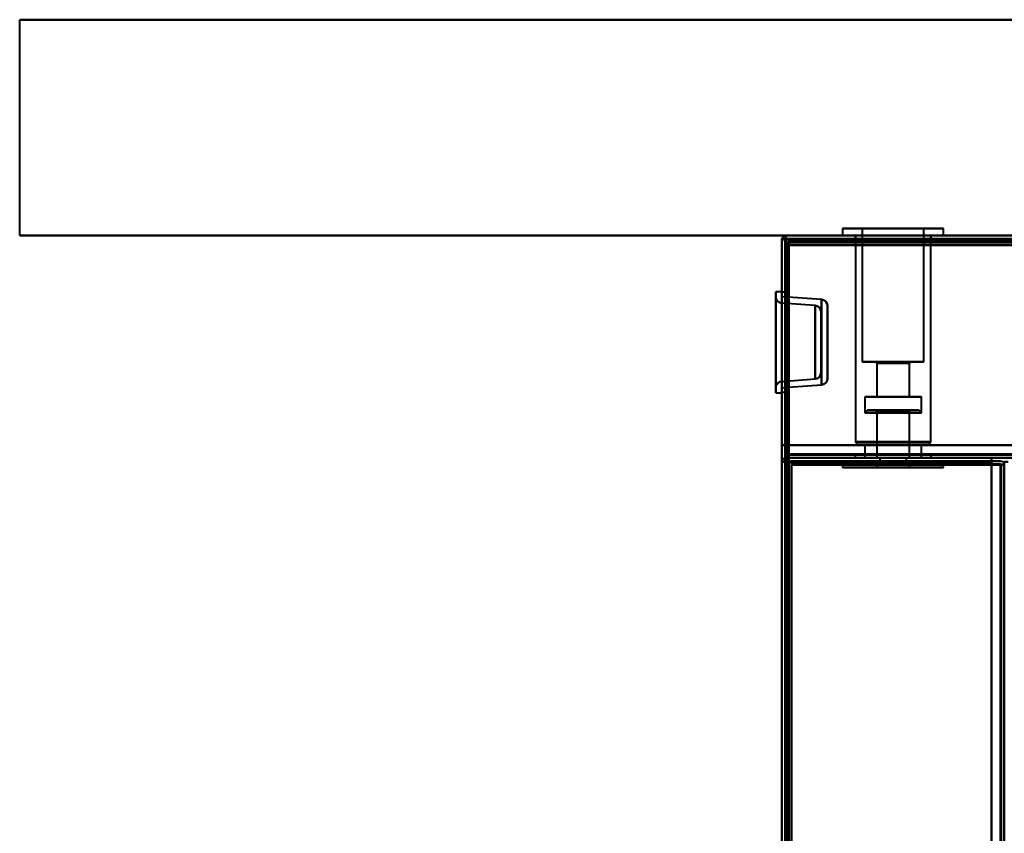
# Model space of a CAD drawing. Header units: millimetres. Extents: x -1352 to 2139, y -120 to 936.
# Tile 31 of 68: x -655 to -500, y 769 to 897. Entities that reach past the tile are written whole.
import ezdxf

# ---------------------------------------------------------------- set-up
doc = ezdxf.new("R2010")
doc.units = ezdxf.units.MM
doc.layers.add('A-GENM', color=13, linetype='Continuous', lineweight=40)
doc.layers.add('G-IMPT', color=8, linetype='Continuous', lineweight=40)

# ---------------------------------------------------------------- blocks, each defined once
blk = doc.blocks.new('NEXA 400 CALQUES_dwg-748074-Avant')
at = {"layer": 'G-IMPT'}
for p, q in [((-225.6, 863.37), (-534.4, 863.37)), ((534.4, 863.37), (-534.4, 863.37)), ((-534.4, 862.77), (-534.4, 863.37)), ((-534.4, 863.37), (-534.4, 862.77)), ((-534.4, 862.77), (-534.4, 863.37)), ((-534.4, 862.77), (-534.4, 863.37)), ((-534.4, 863.37), (-534.4, 862.77)), ((-534.4, 863.37), (-534.4, 862.77)), ((-525.45, 864.47), (-525.45, 863.37)), ((-525.45, 864.47), (-525.45, 863.37)), ((-514.45, 864.47), (-525.45, 864.47)), ((-514.45, 864.47), (-525.45, 864.47)), ((-525.45, 864.47), (-514.45, 864.47)), ((-525.45, 864.47), (-514.45, 864.47)), ((-514.45, 863.37), (-525.45, 863.37)), ((-514.45, 863.37), (-525.45, 863.37)), ((-525.45, 863.37), (-514.45, 863.37)), ((-525.45, 863.37), (-514.45, 863.37)), ((-523.5, 863.37), (-523.5, 862.87)), ((-523.5, 863.37), (-523.5, 862.87)), ((-517.5, 863.37), (-523.5, 863.37)), ((-517.5, 863.37), (-523.5, 863.37)), ((-523.45, 863.37), (-523.45, 830.87)), ((-523.45, 863.37), (-523.45, 830.87)), ((-523.45, 863.37), (-515.22, 863.37)), ((-523.45, 863.37), (-515.22, 863.37)), ((-522.35, 864.47), (-522.35, 843.47)), ((-522.35, 864.47), (-522.35, 843.47)), ((-515.64, 864.47), (-522.35, 864.47)), ((-515.64, 864.47), (-522.35, 864.47)), ((-522.35, 864.47), (-515.64, 864.47)), ((-522.35, 864.47), (-515.64, 864.47)), ((-509.55, 864.47), (-520.55, 864.47)), ((-509.55, 864.47), (-520.55, 864.47)), ((-520.55, 864.47), (-509.55, 864.47)), ((-520.55, 864.47), (-509.55, 864.47)), ((-509.55, 863.37), (-520.55, 863.37)), ((-509.55, 863.37), (-520.55, 863.37)), ((-520.55, 863.37), (-509.55, 863.37)), ((-520.55, 863.37), (-509.55, 863.37)), ((-519.78, 863.37), (-511.55, 863.37)), ((-519.78, 863.37), (-511.55, 863.37)), ((-512.65, 864.47), (-519.36, 864.47)), ((-512.65, 864.47), (-519.36, 864.47)), ((-519.36, 864.47), (-512.65, 864.47)), ((-519.36, 864.47), (-512.65, 864.47)), ((-511.5, 863.37), (-517.5, 863.37)), ((-511.5, 863.37), (-517.5, 863.37)), ((-512.65, 843.47), (-512.65, 864.47)), ((-512.65, 843.47), (-512.65, 864.47)), ((-511.55, 830.87), (-511.55, 863.37)), ((-511.55, 830.87), (-511.55, 863.37)), ((-511.5, 862.87), (-511.5, 863.37)), ((-511.5, 862.87), (-511.5, 863.37)), ((-509.55, 863.37), (-509.55, 864.47)), ((-509.55, 863.37), (-509.55, 864.47)), ((-535, 862.77), (-535, 128.97)), ((-534.4, 862.77), (-535, 862.77)), ((-535, 862.77), (-534.4, 862.77)), ((-534.5, 862.27), (-533.9, 862.27)), ((-533.9, 862.27), (-534.5, 862.27)), ((-533.9, 862.27), (-533.9, 862.87)), ((-533.9, 862.87), (-533.9, 862.27)), ((-523.5, 862.87), (-517.5, 862.87)), ((-523.5, 862.87), (-517.5, 862.87)), ((-517.5, 862.87), (-523.5, 862.87)), ((-517.5, 862.87), (-523.5, 862.87)), ((-517.5, 862.87), (-511.5, 862.87)), ((-517.5, 862.87), (-511.5, 862.87)), ((-511.5, 862.87), (-517.5, 862.87)), ((-511.5, 862.87), (-517.5, 862.87)), ((-535, 854.52), (-535.95, 854.52)), ((-535.95, 854.52), (-535.95, 846.57)), ((-535.95, 846.57), (-535.95, 854.52)), ((-535, 854.52), (-535, 846.57)), ((-535, 846.57), (-535, 854.52)), ((-534.5, 854.45), (-535, 854.45)), ((-535, 854.45), (-535, 838.7)), ((-535, 854.45), (-535, 846.57)), ((-535, 846.57), (-535, 854.45)), ((-534.5, 854.45), (-534.5, 838.7)), ((-534.5, 854.45), (-534.5, 838.7)), ((-534.5, 838.7), (-534.5, 854.45)), ((-534.5, 838.7), (-534.5, 854.45)), ((-535.95, 853.72), (-535.95, 839.43)), ((-535.95, 853.72), (-535.95, 846.57)), ((-535.95, 846.57), (-535.95, 853.72)), ((-529.78, 852.35), (-535.02, 852.72)), ((-535.02, 852.72), (-535.02, 846.57)), ((-535.02, 840.42), (-535.02, 852.72)), ((-535.02, 846.57), (-535.02, 852.72)), ((-534.5, 853.69), (-535, 853.72)), ((-535, 846.57), (-535, 853.72)), ((-535, 853.72), (-535, 846.57)), ((-534.5, 839.46), (-534.5, 853.69)), ((-534.5, 839.46), (-534.5, 853.69)), ((-534.5, 853.69), (-534.5, 846.57)), ((-534.5, 853.69), (-534.5, 846.57)), ((-528.78, 853.29), (-534, 853.65)), ((-534, 846.57), (-534, 853.65)), ((-534, 846.57), (-534, 853.65)), ((-534, 853.65), (-534, 839.49)), ((-534, 853.65), (-534, 839.49)), ((-528.78, 846.57), (-528.78, 853.29)), ((-528.78, 839.86), (-528.78, 853.29)), ((-528.78, 853.29), (-528.78, 846.57)), ((-529.78, 852.35), (-529.78, 840.79)), ((-529.78, 852.35), (-529.78, 846.57)), ((-529.78, 846.57), (-529.78, 852.35)), ((-528.85, 851.36), (-528.85, 846.57)), ((-528.85, 841.79), (-528.85, 851.36)), ((-528.85, 846.57), (-528.85, 851.36)), ((-527.85, 846.57), (-527.85, 852.29)), ((-527.85, 852.29), (-527.85, 846.57)), ((-527.85, 852.29), (-527.85, 840.85)), ((-535.95, 846.57), (-535.95, 839.43)), ((-535.95, 846.57), (-535.95, 838.62)), ((-535.95, 839.43), (-535.95, 846.57)), ((-535.95, 838.62), (-535.95, 846.57)), ((-535.02, 846.57), (-535.02, 840.42)), ((-535.02, 840.42), (-535.02, 846.57)), ((-535, 846.57), (-535, 838.7)), ((-535, 839.42), (-535, 846.57)), ((-535, 838.7), (-535, 846.57)), ((-535, 846.57), (-535, 839.42)), ((-535, 846.57), (-535, 838.62)), ((-535, 838.62), (-535, 846.57)), ((-534.5, 846.57), (-534.5, 839.46)), ((-534, 839.49), (-534, 846.57)), ((-529.78, 846.57), (-529.78, 840.79)), ((-529.78, 840.79), (-529.78, 846.57)), ((-528.85, 846.57), (-528.85, 841.79)), ((-528.85, 841.79), (-528.85, 846.57)), ((-528.78, 839.86), (-528.78, 846.57)), ((-528.78, 846.57), (-528.78, 839.86)), ((-527.85, 840.85), (-527.85, 846.57)), ((-527.85, 846.57), (-527.85, 840.85)), ((-515.64, 843.47), (-522.35, 843.47)), ((-515.64, 843.47), (-522.35, 843.47)), ((-522.35, 843.47), (-515.64, 843.47)), ((-522.35, 843.47), (-515.64, 843.47)), ((-520.25, 843.47), (-520.05, 843.27)), ((-520.25, 843.47), (-520.05, 843.27)), ((-516.45, 843.47), (-520.25, 843.47)), ((-516.45, 843.47), (-520.25, 843.47)), ((-520.25, 843.47), (-516.45, 843.47)), ((-520.25, 843.47), (-516.45, 843.47)), ((-520.05, 843.27), (-520.05, 837.97)), ((-520.05, 843.27), (-520.05, 837.97)), ((-516.52, 843.27), (-520.05, 843.27)), ((-516.52, 843.27), (-520.05, 843.27)), ((-520.05, 843.27), (-516.52, 843.27)), ((-520.05, 843.27), (-516.52, 843.27)), ((-512.65, 843.47), (-519.36, 843.47)), ((-512.65, 843.47), (-519.36, 843.47)), ((-519.36, 843.47), (-512.65, 843.47)), ((-519.36, 843.47), (-512.65, 843.47)), ((-514.75, 843.47), (-518.55, 843.47)), ((-514.75, 843.47), (-518.55, 843.47)), ((-518.55, 843.47), (-514.75, 843.47)), ((-518.55, 843.47), (-514.75, 843.47)), ((-514.95, 843.27), (-518.48, 843.27)), ((-514.95, 843.27), (-518.48, 843.27)), ((-518.48, 843.27), (-514.95, 843.27)), ((-518.48, 843.27), (-514.95, 843.27)), ((-514.95, 843.27), (-514.75, 843.47)), ((-514.95, 843.27), (-514.75, 843.47)), ((-514.95, 837.97), (-514.95, 843.27)), ((-514.95, 837.97), (-514.95, 843.27)), ((-535.02, 840.42), (-529.78, 840.79)), ((-535.95, 838.62), (-535, 838.62)), ((-535, 839.42), (-534.5, 839.46)), ((-535, 838.7), (-534.5, 838.7)), ((-534, 839.49), (-528.78, 839.86)), ((-521.95, 837.97), (-521.95, 835.47)), ((-521.95, 837.97), (-521.95, 835.47)), ((-515.8, 837.97), (-521.95, 837.97)), ((-515.8, 837.97), (-521.95, 837.97)), ((-521.95, 837.97), (-515.8, 837.97)), ((-521.95, 837.97), (-515.8, 837.97)), ((-516.52, 837.97), (-520.05, 837.97)), ((-516.52, 837.97), (-520.05, 837.97)), ((-520.05, 837.97), (-516.52, 837.97)), ((-520.05, 837.97), (-516.52, 837.97)), ((-513.05, 837.97), (-519.2, 837.97)), ((-513.05, 837.97), (-519.2, 837.97)), ((-519.2, 837.97), (-513.05, 837.97)), ((-519.2, 837.97), (-513.05, 837.97)), ((-514.95, 837.97), (-518.48, 837.97)), ((-514.95, 837.97), (-518.48, 837.97)), ((-518.48, 837.97), (-514.95, 837.97)), ((-518.48, 837.97), (-514.95, 837.97)), ((-513.05, 835.47), (-513.05, 837.97)), ((-513.05, 835.47), (-513.05, 837.97)), ((-521.55, 835.87), (-521.95, 835.47)), ((-521.55, 835.87), (-521.95, 835.47)), ((-517.5, 835.47), (-521.95, 835.47)), ((-517.5, 835.47), (-521.95, 835.47)), ((-521.95, 835.47), (-515.8, 835.47)), ((-521.95, 835.47), (-515.8, 835.47)), ((-517.5, 835.87), (-521.55, 835.87)), ((-517.5, 835.87), (-521.55, 835.87)), ((-521.55, 835.87), (-517.5, 835.87)), ((-521.55, 835.87), (-517.5, 835.87)), ((-520.25, 835.87), (-520.05, 835.67)), ((-520.25, 835.87), (-520.05, 835.67)), ((-520.25, 835.87), (-517.5, 835.87)), ((-520.25, 835.87), (-517.5, 835.87)), ((-517.5, 835.87), (-520.25, 835.87)), ((-517.5, 835.87), (-520.25, 835.87)), ((-520.05, 835.67), (-520.05, 828.37)), ((-520.05, 835.67), (-520.05, 828.37)), ((-520.05, 835.67), (-517.5, 835.67)), ((-520.05, 835.67), (-517.5, 835.67)), ((-516.52, 835.67), (-520.05, 835.67)), ((-516.52, 835.67), (-520.05, 835.67)), ((-519.2, 835.47), (-517.5, 835.47)), ((-519.2, 835.47), (-517.5, 835.47)), ((-515.14, 835.67), (-518.48, 835.67)), ((-515.14, 835.67), (-518.48, 835.67)), ((-513.45, 835.87), (-517.5, 835.87)), ((-517.5, 835.87), (-514.75, 835.87)), ((-513.45, 835.87), (-517.5, 835.87)), ((-517.5, 835.87), (-514.75, 835.87)), ((-514.75, 835.87), (-517.5, 835.87)), ((-514.75, 835.87), (-517.5, 835.87)), ((-517.5, 835.87), (-513.45, 835.87)), ((-517.5, 835.87), (-513.45, 835.87)), ((-517.5, 835.67), (-515.14, 835.67)), ((-517.5, 835.67), (-514.95, 835.67)), ((-517.5, 835.67), (-515.14, 835.67)), ((-517.5, 835.67), (-514.95, 835.67)), ((-513.05, 835.47), (-517.5, 835.47)), ((-513.05, 835.47), (-517.5, 835.47)), ((-517.5, 835.47), (-513.05, 835.47)), ((-517.5, 835.47), (-513.05, 835.47)), ((-514.95, 835.67), (-516.52, 835.67)), ((-514.95, 835.67), (-516.52, 835.67)), ((-514.95, 835.67), (-515.14, 835.67)), ((-514.95, 835.67), (-515.14, 835.67)), ((-514.95, 835.67), (-514.75, 835.87)), ((-514.95, 835.67), (-514.75, 835.87)), ((-514.95, 828.37), (-514.95, 835.67)), ((-514.95, 828.37), (-514.95, 835.67)), ((-513.05, 835.47), (-513.45, 835.87)), ((-513.05, 835.47), (-513.45, 835.87)), ((-523.45, 830.87), (-523.05, 830.47)), ((-523.45, 830.87), (-523.05, 830.47)), ((-523.45, 830.87), (-515.22, 830.87)), ((-523.45, 830.87), (-515.22, 830.87)), ((-515.22, 830.87), (-523.45, 830.87)), ((-515.22, 830.87), (-523.45, 830.87)), ((-519.78, 830.87), (-511.55, 830.87)), ((-519.78, 830.87), (-511.55, 830.87)), ((-511.55, 830.87), (-519.78, 830.87)), ((-511.55, 830.87), (-519.78, 830.87)), ((-511.95, 830.47), (-511.55, 830.87)), ((-511.95, 830.47), (-511.55, 830.87)), ((-515.37, 830.47), (-523.05, 830.47)), ((-515.37, 830.47), (-523.05, 830.47)), ((-523.05, 830.47), (-515.37, 830.47)), ((-523.05, 830.47), (-515.37, 830.47)), ((-521.95, 830.47), (-521.95, 828.37)), ((-521.95, 830.47), (-521.95, 828.37)), ((-515.8, 830.47), (-521.95, 830.47)), ((-515.8, 830.47), (-521.95, 830.47)), ((-521.95, 830.47), (-515.8, 830.47)), ((-521.95, 830.47), (-515.8, 830.47)), ((-511.95, 830.47), (-519.63, 830.47)), ((-511.95, 830.47), (-519.63, 830.47)), ((-519.63, 830.47), (-511.95, 830.47)), ((-519.63, 830.47), (-511.95, 830.47)), ((-513.05, 830.47), (-519.2, 830.47)), ((-513.05, 830.47), (-519.2, 830.47)), ((-519.2, 830.47), (-513.05, 830.47)), ((-519.2, 830.47), (-513.05, 830.47)), ((-513.05, 828.37), (-513.05, 830.47)), ((-513.05, 828.37), (-513.05, 830.47)), ((-535, 827.77), (-535, 735.67)), ((-535, 827.77), (-534.4, 827.77)), ((-535, 827.77), (-534.4, 827.77)), ((-534.4, 827.77), (-535, 827.77)), ((-534.4, 827.77), (-535, 827.77)), ((-533.9, 828.97), (-533.9, 828.37)), ((-533.9, 828.97), (-533.9, 828.37)), ((-533.9, 828.37), (-533.9, 828.97)), ((-533.9, 828.37), (-533.9, 828.97)), ((-533.9, 828.37), (533.9, 828.37)), ((-523.5, 828.87), (-523.5, 828.37)), ((-523.5, 828.87), (-523.5, 828.37)), ((-517.5, 828.87), (-523.5, 828.87)), ((-517.5, 828.87), (-523.5, 828.87)), ((-523.5, 828.87), (-517.5, 828.87)), ((-523.5, 828.87), (-517.5, 828.87)), ((-511.5, 828.37), (-523.5, 828.37)), ((-511.5, 828.37), (-523.5, 828.37)), ((-511.5, 828.37), (-523.5, 828.37)), ((-511.5, 828.37), (-523.5, 828.37)), ((-523.5, 828.37), (-517.5, 828.37)), ((-523.5, 828.37), (-517.5, 828.37)), ((-515.8, 828.37), (-521.95, 828.37)), ((-515.8, 828.37), (-521.95, 828.37)), ((-521.95, 828.37), (-513.05, 828.37)), ((-521.95, 828.37), (-513.05, 828.37)), ((-521.95, 828.37), (-513.05, 828.37)), ((-521.95, 828.37), (-513.05, 828.37)), ((-520.05, 828.37), (-516.52, 828.37)), ((-520.05, 828.37), (-516.52, 828.37)), ((-514.95, 828.37), (-520.05, 828.37)), ((-514.95, 828.37), (-520.05, 828.37)), ((-514.95, 828.37), (-520.05, 828.37)), ((-514.95, 828.37), (-520.05, 828.37)), ((-519.6, 828.37), (-519.6, 827.87)), ((-519.6, 828.37), (-519.6, 827.87)), ((-519.6, 828.37), (-517.5, 828.37)), ((-519.6, 828.37), (-517.5, 828.37)), ((-515.4, 828.37), (-519.6, 828.37)), ((-517.5, 828.37), (-519.6, 828.37)), ((-515.4, 828.37), (-519.6, 828.37)), ((-517.5, 828.37), (-519.6, 828.37)), ((-519.6, 827.87), (-515.4, 827.87)), ((-519.6, 827.87), (-515.4, 827.87)), ((-519.6, 827.87), (-515.4, 827.87)), ((-519.6, 827.87), (-515.4, 827.87)), ((-515.4, 827.87), (-519.6, 827.87)), ((-515.4, 827.87), (-519.6, 827.87)), ((-515.4, 827.87), (-519.6, 827.87)), ((-515.4, 827.87), (-519.6, 827.87)), ((-513.05, 828.37), (-519.2, 828.37)), ((-513.05, 828.37), (-519.2, 828.37)), ((-519.1, 827.87), (-519.1, 827.37)), ((-519.1, 827.87), (-519.1, 827.37)), ((-519.1, 827.87), (-517.5, 827.87)), ((-519.1, 827.87), (-517.5, 827.87)), ((-515.9, 827.87), (-519.1, 827.87)), ((-517.5, 827.87), (-519.1, 827.87)), ((-515.9, 827.87), (-519.1, 827.87)), ((-517.5, 827.87), (-519.1, 827.87)), ((-518.48, 828.37), (-514.95, 828.37)), ((-518.48, 828.37), (-514.95, 828.37)), ((-511.5, 828.87), (-517.5, 828.87)), ((-511.5, 828.87), (-517.5, 828.87)), ((-517.5, 828.87), (-511.5, 828.87)), ((-517.5, 828.87), (-511.5, 828.87)), ((-517.5, 828.37), (-515.4, 828.37)), ((-517.5, 828.37), (-515.4, 828.37)), ((-515.4, 828.37), (-517.5, 828.37)), ((-515.4, 828.37), (-517.5, 828.37)), ((-517.5, 828.37), (-511.5, 828.37)), ((-517.5, 828.37), (-511.5, 828.37)), ((-517.5, 828.37), (-511.5, 828.37)), ((-517.5, 828.37), (-511.5, 828.37)), ((-517.5, 827.87), (-515.9, 827.87)), ((-517.5, 827.87), (-515.9, 827.87)), ((-515.9, 827.87), (-517.5, 827.87)), ((-515.9, 827.87), (-517.5, 827.87)), ((-516.52, 828.37), (-514.95, 828.37)), ((-516.52, 828.37), (-514.95, 828.37)), ((-515.9, 827.37), (-515.9, 827.87)), ((-515.9, 827.37), (-515.9, 827.87)), ((-513.05, 828.37), (-515.8, 828.37)), ((-513.05, 828.37), (-515.8, 828.37)), ((-515.4, 827.87), (-515.4, 828.37)), ((-515.4, 827.87), (-515.4, 828.37)), ((-511.5, 828.37), (-511.5, 828.87)), ((-511.5, 828.37), (-511.5, 828.87)), ((-500, 827.77), (-499.4, 827.77)), ((-499.4, 827.77), (-500, 827.77)), ((-525.45, 827.37), (-525.45, 826.87)), ((-525.45, 827.37), (-525.45, 826.87)), ((-525.45, 827.37), (-524.84, 827.37)), ((-525.45, 827.37), (-520.55, 827.37)), ((-525.45, 827.37), (-524.84, 827.37)), ((-525.45, 827.37), (-520.55, 827.37)), ((-510.16, 827.37), (-525.45, 827.37)), ((-510.16, 827.37), (-525.45, 827.37)), ((-525.45, 826.87), (-510.16, 826.87)), ((-525.45, 826.87), (-510.16, 826.87)), ((-520.55, 826.87), (-525.45, 826.87)), ((-524.84, 826.87), (-525.45, 826.87)), ((-520.55, 826.87), (-525.45, 826.87)), ((-524.84, 826.87), (-525.45, 826.87)), ((-524.84, 827.37), (-514.45, 827.37)), ((-524.84, 827.37), (-514.45, 827.37)), ((-509.55, 827.37), (-524.84, 827.37)), ((-509.55, 827.37), (-524.84, 827.37)), ((-524.84, 826.87), (-509.55, 826.87)), ((-524.84, 826.87), (-509.55, 826.87)), ((-514.45, 826.87), (-524.84, 826.87)), ((-514.45, 826.87), (-524.84, 826.87)), ((-520.55, 827.37), (-509.55, 827.37)), ((-520.55, 827.37), (-509.55, 827.37)), ((-509.55, 826.87), (-520.55, 826.87)), ((-509.55, 826.87), (-520.55, 826.87)), ((-520.05, 827.37), (-520.05, 826.87)), ((-520.05, 827.37), (-520.05, 826.87)), ((-520.05, 827.37), (-514.95, 827.37)), ((-520.05, 827.37), (-514.95, 827.37)), ((-520.05, 827.37), (-514.95, 827.37)), ((-520.05, 827.37), (-514.95, 827.37)), ((-516.52, 827.37), (-520.05, 827.37)), ((-516.52, 827.37), (-520.05, 827.37)), ((-520.05, 826.87), (-519.86, 826.87)), ((-520.05, 826.87), (-518.48, 826.87)), ((-520.05, 826.87), (-519.86, 826.87)), ((-520.05, 826.87), (-518.48, 826.87)), ((-515.14, 826.87), (-520.05, 826.87)), ((-515.14, 826.87), (-520.05, 826.87)), ((-519.86, 826.87), (-516.52, 826.87)), ((-519.86, 826.87), (-516.52, 826.87)), ((-514.95, 826.87), (-519.86, 826.87)), ((-514.95, 826.87), (-519.86, 826.87)), ((-519.1, 827.37), (-515.9, 827.37)), ((-519.1, 827.37), (-515.9, 827.37)), ((-519.1, 827.37), (-515.9, 827.37)), ((-519.1, 827.37), (-515.9, 827.37)), ((-515.9, 827.37), (-519.1, 827.37)), ((-515.9, 827.37), (-519.1, 827.37)), ((-515.9, 827.37), (-519.1, 827.37)), ((-515.9, 827.37), (-519.1, 827.37)), ((-514.95, 827.37), (-518.48, 827.37)), ((-514.95, 827.37), (-518.48, 827.37)), ((-518.48, 826.87), (-514.95, 826.87)), ((-518.48, 826.87), (-514.95, 826.87)), ((-514.95, 827.37), (-516.52, 827.37)), ((-514.95, 827.37), (-516.52, 827.37)), ((-514.95, 826.87), (-514.95, 827.37)), ((-514.95, 826.87), (-514.95, 827.37)), ((-509.55, 826.87), (-509.55, 827.37)), ((-509.55, 826.87), (-509.55, 827.37)), ((-500.6, 827.27), (-500, 827.27)), ((-500.6, 827.27), (-500, 827.27)), ((-500, 827.27), (-500.6, 827.27)), ((-500, 827.27), (-500.6, 827.27)), ((-500, 129.47), (-500, 827.27))]:
    blk.add_line(p, q, dxfattribs=at)
at = {"layer": 'G-IMPT', "flags": 128}
for points in [[(-534.45, 862.82), (-534.44, 862.96), (-534.43, 863.1), (-534.41, 863.23), (-534.4, 863.37)], [(-534.4, 863.37), (-534.41, 863.23), (-534.43, 863.1), (-534.44, 862.96), (-534.45, 862.82)], [(-534.4, 862.87), (-534.4, 863), (-534.4, 863.12), (-534.4, 863.25), (-534.4, 863.37)], [(-534.4, 863.37), (-457.2, 863.37), (-380, 863.37), (-302.8, 863.37), (-225.6, 863.37)], [(-534.4, 863.37), (-457.2, 863.37), (-380, 863.37), (-302.8, 863.37), (-225.6, 863.37)], [(-225.6, 863.37), (-302.8, 863.37), (-380, 863.37), (-457.2, 863.37), (-534.4, 863.37)], [(-225.6, 863.37), (-302.8, 863.37), (-380, 863.37), (-457.2, 863.37), (-534.4, 863.37)], [(-534.4, 863.37), (-534.4, 863.25), (-534.4, 863.12), (-534.4, 863), (-534.4, 862.87)], [(-534.4, 863.37), (-267.2, 863.37), (0, 863.37), (267.2, 863.37), (534.4, 863.37)], [(534.4, 863.37), (267.2, 863.37), (0, 863.37), (-267.2, 863.37), (-534.4, 863.37)], [(534.4, 863.37), (267.2, 863.37), (0, 863.37), (-267.2, 863.37), (-534.4, 863.37)], [(-534.4, 863.37), (-267.2, 863.37), (0, 863.37), (267.2, 863.37), (534.4, 863.37)], [(-534.4, 863.37), (-534.4, 863.23), (-534.4, 863.1), (-534.4, 862.96), (-534.4, 862.82)], [(-534.4, 862.82), (-534.4, 862.96), (-534.4, 863.1), (-534.4, 863.23), (-534.4, 863.37)], [(-534.5, 862.77), (-534.63, 862.77), (-534.75, 862.77), (-534.88, 862.77), (-535, 862.77)], [(-535, 862.77), (-535, 679.32), (-535, 495.87), (-535, 312.42), (-535, 128.97)], [(-535, 735.67), (-535, 767.45), (-535, 799.22), (-535, 831), (-535, 862.77)], [(-535, 862.77), (-534.88, 862.77), (-534.75, 862.77), (-534.63, 862.77), (-534.5, 862.77)], [(-535, 128.97), (-535, 312.42), (-535, 495.87), (-535, 679.32), (-535, 862.77)], [(-535, 862.77), (-535, 831), (-535, 799.22), (-535, 767.45), (-535, 735.67)], [(-535, 830.37), (-535, 838.47), (-535, 846.57), (-535, 854.67), (-535, 862.77)], [(-535, 862.77), (-535, 854.67), (-535, 846.57), (-535, 838.47), (-535, 830.37)], [(-535, 862.77), (-535, 854.67), (-535, 846.57), (-535, 838.47), (-535, 830.37)], [(-535, 830.37), (-535, 838.47), (-535, 846.57), (-535, 854.67), (-535, 862.77)], [(-534.5, 830.37), (-534.49, 838.48), (-534.48, 846.6), (-534.46, 854.71), (-534.45, 862.82)], [(-534.45, 862.82), (-534.46, 854.71), (-534.48, 846.6), (-534.49, 838.48), (-534.5, 830.37)], [(-534.5, 862.27), (-534.5, 862.4), (-534.5, 862.52), (-534.5, 862.65), (-534.5, 862.77)], [(-534.5, 862.77), (-534.5, 679.32), (-534.5, 495.87), (-534.5, 312.42), (-534.5, 128.97)], [(-534.45, 862.77), (-534.46, 862.77), (-534.48, 862.77), (-534.49, 862.77), (-534.5, 862.77)], [(-534.5, 862.77), (-534.5, 862.65), (-534.5, 862.52), (-534.5, 862.4), (-534.5, 862.27)], [(-534.5, 830.37), (-534.5, 838.47), (-534.5, 846.57), (-534.5, 854.67), (-534.5, 862.77)], [(-534.5, 862.77), (-534.5, 854.67), (-534.5, 846.57), (-534.5, 838.47), (-534.5, 830.37)], [(-534.5, 129.47), (-534.5, 312.67), (-534.5, 495.87), (-534.5, 679.07), (-534.5, 862.27)], [(-534.5, 862.27), (-534.38, 862.27), (-534.25, 862.27), (-534.13, 862.27), (-534, 862.27)], [(-534, 862.27), (-534.13, 862.27), (-534.25, 862.27), (-534.38, 862.27), (-534.5, 862.27)], [(-534.5, 862.27), (-534.5, 679.07), (-534.5, 495.87), (-534.5, 312.67), (-534.5, 129.47)], [(-534.5, 129.47), (-534.5, 312.67), (-534.5, 495.87), (-534.5, 679.07), (-534.5, 862.27)], [(-534.5, 862.27), (-534.5, 679.07), (-534.5, 495.87), (-534.5, 312.67), (-534.5, 129.47)], [(-534.5, 129.47), (-534.5, 312.67), (-534.5, 495.87), (-534.5, 679.07), (-534.5, 862.27)], [(-534.5, 862.27), (-534.5, 679.07), (-534.5, 495.87), (-534.5, 312.67), (-534.5, 129.47)], [(-534, 861.87), (-534.13, 861.87), (-534.25, 861.87), (-534.38, 861.87), (-534.5, 861.87)], [(-534.5, 861.87), (-534.38, 861.87), (-534.25, 861.87), (-534.13, 861.87), (-534, 861.87)], [(-534.5, 861.87), (-534.5, 854), (-534.5, 846.12), (-534.5, 838.25), (-534.5, 830.37)], [(-534.5, 830.37), (-534.5, 838.25), (-534.5, 846.12), (-534.5, 854), (-534.5, 861.87)], [(-534, 861.87), (-534.13, 861.87), (-534.25, 861.87), (-534.38, 861.87), (-534.5, 861.87)], [(-534.5, 861.87), (-534.5, 854), (-534.5, 846.12), (-534.5, 838.25), (-534.5, 830.37)], [(-534.5, 830.37), (-534.5, 838.25), (-534.5, 846.12), (-534.5, 854), (-534.5, 861.87)], [(-534.5, 861.87), (-534.38, 861.87), (-534.25, 861.87), (-534.13, 861.87), (-534, 861.87)], [(-534.4, 862.77), (-534.41, 862.77), (-534.43, 862.77), (-534.44, 862.77), (-534.45, 862.77)], [(-534.4, 862.87), (-534.28, 862.87), (-534.15, 862.87), (-534.03, 862.87), (-533.9, 862.87)], [(-225.6, 862.87), (-302.8, 862.87), (-380, 862.87), (-457.2, 862.87), (-534.4, 862.87)], [(-533.9, 862.87), (-534.03, 862.87), (-534.15, 862.87), (-534.28, 862.87), (-534.4, 862.87)], [(-534.4, 862.87), (-534.4, 862.86), (-534.4, 862.85), (-534.4, 862.83), (-534.4, 862.82)], [(534.4, 862.87), (267.2, 862.87), (0, 862.87), (-267.2, 862.87), (-534.4, 862.87)], [(-534.4, 862.87), (-267.2, 862.87), (0, 862.87), (267.2, 862.87), (534.4, 862.87)], [(-534.4, 862.82), (-534.4, 862.81), (-534.4, 862.8), (-534.4, 862.78), (-534.4, 862.77)], [(-534.4, 862.82), (-534.4, 854.71), (-534.4, 846.6), (-534.4, 838.48), (-534.4, 830.37)], [(-534.4, 830.37), (-534.4, 838.48), (-534.4, 846.6), (-534.4, 854.71), (-534.4, 862.82)], [(-534.4, 862.77), (-457.2, 862.77), (-380, 862.77), (-302.8, 862.77), (-225.6, 862.77)], [(-534.4, 128.97), (-534.4, 312.42), (-534.4, 495.87), (-534.4, 679.32), (-534.4, 862.77)], [(-534.4, 862.77), (-457.2, 862.77), (-380, 862.77), (-302.8, 862.77), (-225.6, 862.77)], [(-534.4, 862.77), (-534.4, 679.32), (-534.4, 495.87), (-534.4, 312.42), (-534.4, 128.97)], [(-225.6, 862.77), (-302.8, 862.77), (-380, 862.77), (-457.2, 862.77), (-534.4, 862.77)], [(-534.4, 128.97), (-534.4, 312.42), (-534.4, 495.87), (-534.4, 679.32), (-534.4, 862.77)], [(-534.4, 862.77), (-267.2, 862.77), (0, 862.77), (267.2, 862.77), (534.4, 862.77)], [(534.4, 862.77), (267.2, 862.77), (0, 862.77), (-267.2, 862.77), (-534.4, 862.77)], [(534.4, 862.77), (267.2, 862.77), (0, 862.77), (-267.2, 862.77), (-534.4, 862.77)], [(-534.4, 862.77), (-534.4, 854.67), (-534.4, 846.57), (-534.4, 838.47), (-534.4, 830.37)], [(-534.4, 830.37), (-534.4, 838.47), (-534.4, 846.57), (-534.4, 854.67), (-534.4, 862.77)], [(-534.4, 830.37), (-534.4, 838.47), (-534.4, 846.57), (-534.4, 854.67), (-534.4, 862.77)], [(-534.4, 862.77), (-267.2, 862.77), (0, 862.77), (267.2, 862.77), (534.4, 862.77)], [(-534.4, 862.77), (-534.4, 854.67), (-534.4, 846.57), (-534.4, 838.47), (-534.4, 830.37)], [(-534.4, 830.37), (-534.4, 838.47), (-534.4, 846.57), (-534.4, 854.67), (-534.4, 862.77)], [(-534.4, 862.77), (-267.2, 862.77), (0, 862.77), (267.2, 862.77), (534.4, 862.77)], [(534.4, 862.77), (267.2, 862.77), (0, 862.77), (-267.2, 862.77), (-534.4, 862.77)], [(-534.4, 862.77), (-534.4, 854.67), (-534.4, 846.57), (-534.4, 838.47), (-534.4, 830.37)], [(-534, 129.47), (-534, 312.67), (-534, 495.87), (-534, 679.07), (-534, 862.27)], [(-534, 862.27), (-534, 679.07), (-534, 495.87), (-534, 312.67), (-534, 129.47)], [(-534, 862.27), (-533.99, 862.27), (-533.98, 862.27), (-533.96, 862.27), (-533.95, 862.27)], [(-534, 129.47), (-534, 312.67), (-534, 495.87), (-534, 679.07), (-534, 862.27)], [(-534, 828.97), (-534, 837.2), (-534, 845.42), (-534, 853.65), (-534, 861.87)], [(-534, 861.87), (-534, 853.65), (-534, 845.42), (-534, 837.2), (-534, 828.97)], [(-533.95, 828.92), (-533.96, 837.16), (-533.98, 845.4), (-533.99, 853.63), (-534, 861.87)], [(-534, 861.87), (-533.99, 853.63), (-533.98, 845.4), (-533.96, 837.16), (-533.95, 828.92)], [(-533.95, 862.27), (-533.94, 862.27), (-533.93, 862.27), (-533.91, 862.27), (-533.9, 862.27)], [(-533.9, 862.87), (-456.95, 862.87), (-380, 862.87), (-303.05, 862.87), (-226.1, 862.87)], [(-226.1, 862.87), (-303.05, 862.87), (-380, 862.87), (-456.95, 862.87), (-533.9, 862.87)], [(-533.9, 862.87), (-533.9, 862.75), (-533.9, 862.62), (-533.9, 862.5), (-533.9, 862.37)], [(-533.9, 862.87), (-456.95, 862.87), (-380, 862.87), (-303.05, 862.87), (-226.1, 862.87)], [(-226.1, 862.87), (-303.05, 862.87), (-380, 862.87), (-456.95, 862.87), (-533.9, 862.87)], [(-533.9, 862.37), (-533.9, 862.5), (-533.9, 862.62), (-533.9, 862.75), (-533.9, 862.87)], [(-533.9, 862.87), (-456.95, 862.87), (-380, 862.87), (-303.05, 862.87), (-226.1, 862.87)], [(-226.1, 862.87), (-303.05, 862.87), (-380, 862.87), (-456.95, 862.87), (-533.9, 862.87)], [(-533.9, 862.37), (-456.95, 862.37), (-380, 862.37), (-303.05, 862.37), (-226.1, 862.37)], [(-226.1, 862.37), (-303.05, 862.37), (-380, 862.37), (-456.95, 862.37), (-533.9, 862.37)], [(-533.9, 862.37), (-456.95, 862.37), (-380, 862.37), (-303.05, 862.37), (-226.1, 862.37)], [(-533.9, 862.32), (-533.9, 862.33), (-533.9, 862.35), (-533.9, 862.36), (-533.9, 862.37)], [(-533.9, 862.27), (-533.9, 862.28), (-533.9, 862.3), (-533.9, 862.31), (-533.9, 862.32)], [(-226.1, 862.27), (-303.05, 862.27), (-380, 862.27), (-456.95, 862.27), (-533.9, 862.27)], [(-226.1, 862.27), (-303.05, 862.27), (-380, 862.27), (-456.95, 862.27), (-533.9, 862.27)], [(-533.9, 862.27), (-533.9, 679.07), (-533.9, 495.87), (-533.9, 312.67), (-533.9, 129.47)], [(-533.9, 862.27), (-456.95, 862.27), (-380, 862.27), (-303.05, 862.27), (-226.1, 862.27)], [(-533.9, 129.47), (-533.9, 312.67), (-533.9, 495.87), (-533.9, 679.07), (-533.9, 862.27)], [(-533.9, 862.27), (-533.9, 679.07), (-533.9, 495.87), (-533.9, 312.67), (-533.9, 129.47)], [(533.9, 861.87), (266.95, 861.87), (0, 861.87), (-266.95, 861.87), (-533.9, 861.87)], [(-533.9, 861.87), (-533.9, 854), (-533.9, 846.12), (-533.9, 838.25), (-533.9, 830.37)], [(533.9, 861.87), (266.95, 861.87), (0, 861.87), (-266.95, 861.87), (-533.9, 861.87)], [(-533.9, 861.87), (-266.95, 861.87), (0, 861.87), (266.95, 861.87), (533.9, 861.87)], [(-533.9, 828.97), (-533.9, 837.2), (-533.9, 845.42), (-533.9, 853.65), (-533.9, 861.87)], [(-533.9, 861.87), (-266.95, 861.87), (0, 861.87), (266.95, 861.87), (533.9, 861.87)], [(-533.9, 861.87), (-266.95, 861.87), (0, 861.87), (266.95, 861.87), (533.9, 861.87)], [(-533.9, 830.37), (-533.9, 838.25), (-533.9, 846.12), (-533.9, 854), (-533.9, 861.87)], [(-533.9, 861.87), (-266.95, 861.87), (0, 861.87), (266.95, 861.87), (533.9, 861.87)], [(533.9, 861.87), (266.95, 861.87), (0, 861.87), (-266.95, 861.87), (-533.9, 861.87)], [(533.9, 861.87), (266.95, 861.87), (0, 861.87), (-266.95, 861.87), (-533.9, 861.87)], [(-533.9, 861.87), (-533.9, 853.65), (-533.9, 845.42), (-533.9, 837.2), (-533.9, 828.97)], [(-533.9, 830.37), (-533.9, 838.25), (-533.9, 846.12), (-533.9, 854), (-533.9, 861.87)], [(-533.9, 861.87), (-533.9, 853.63), (-533.9, 845.4), (-533.9, 837.16), (-533.9, 828.92)], [(-533.9, 828.92), (-533.9, 837.16), (-533.9, 845.4), (-533.9, 853.63), (-533.9, 861.87)], [(-533.9, 861.87), (-533.9, 854), (-533.9, 846.12), (-533.9, 838.25), (-533.9, 830.37)], [(-535.95, 853.72), (-535.89, 853.37), (-535.69, 853.04), (-535.37, 852.81), (-535.02, 852.72)], [(-535.02, 852.72), (-535.37, 852.81), (-535.69, 853.04), (-535.89, 853.37), (-535.95, 853.72)], [(-527.85, 852.29), (-527.91, 852.64), (-528.11, 852.97), (-528.43, 853.2), (-528.78, 853.29)], [(-528.78, 853.29), (-528.43, 853.2), (-528.11, 852.97), (-527.91, 852.64), (-527.85, 852.29)], [(-529.78, 852.35), (-529.43, 852.26), (-529.11, 852.04), (-528.91, 851.71), (-528.85, 851.36)], [(-528.85, 851.36), (-528.91, 851.71), (-529.11, 852.04), (-529.43, 852.26), (-529.78, 852.35)], [(-528.85, 841.79), (-528.91, 841.44), (-529.11, 841.11), (-529.43, 840.88), (-529.78, 840.79)], [(-529.78, 840.79), (-529.43, 840.88), (-529.11, 841.11), (-528.91, 841.44), (-528.85, 841.79)], [(-535.02, 840.42), (-535.37, 840.33), (-535.69, 840.1), (-535.89, 839.78), (-535.95, 839.43)], [(-535.95, 839.43), (-535.89, 839.78), (-535.69, 840.1), (-535.37, 840.33), (-535.02, 840.42)], [(-528.78, 839.86), (-528.43, 839.95), (-528.11, 840.18), (-527.91, 840.5), (-527.85, 840.85)], [(-527.85, 840.85), (-527.91, 840.5), (-528.11, 840.18), (-528.43, 839.95), (-528.78, 839.86)], [(-535, 830.37), (-534.88, 830.37), (-534.75, 830.37), (-534.63, 830.37), (-534.5, 830.37)], [(-534.5, 830.37), (-534.63, 830.37), (-534.75, 830.37), (-534.88, 830.37), (-535, 830.37)], [(-534.5, 830.37), (-534.63, 830.37), (-534.75, 830.37), (-534.88, 830.37), (-535, 830.37)], [(-535, 830.37), (-534.88, 830.37), (-534.75, 830.37), (-534.63, 830.37), (-534.5, 830.37)], [(-534.5, 830.37), (-534.5, 830.02), (-534.5, 829.67), (-534.5, 829.32), (-534.5, 828.97)], [(-534.5, 828.97), (-534.5, 829.32), (-534.5, 829.67), (-534.5, 830.02), (-534.5, 830.37)], [(-534.5, 830.37), (-534.5, 830.02), (-534.5, 829.67), (-534.5, 829.32), (-534.5, 828.97)], [(-534.5, 828.97), (-534.5, 829.32), (-534.5, 829.67), (-534.5, 830.02), (-534.5, 830.37)], [(-534.4, 830.37), (-267.2, 830.37), (0, 830.37), (267.2, 830.37), (534.4, 830.37)], [(534.4, 830.37), (267.2, 830.37), (0, 830.37), (-267.2, 830.37), (-534.4, 830.37)], [(-534.4, 830.37), (-534.28, 830.37), (-534.15, 830.37), (-534.03, 830.37), (-533.9, 830.37)], [(534.4, 830.37), (267.2, 830.37), (0, 830.37), (-267.2, 830.37), (-534.4, 830.37)], [(-533.9, 830.37), (-534.03, 830.37), (-534.15, 830.37), (-534.28, 830.37), (-534.4, 830.37)], [(-533.9, 830.37), (-534.03, 830.37), (-534.15, 830.37), (-534.28, 830.37), (-534.4, 830.37)], [(-534.4, 830.37), (-267.2, 830.37), (0, 830.37), (267.2, 830.37), (534.4, 830.37)], [(-534.4, 830.37), (-534.28, 830.37), (-534.15, 830.37), (-534.03, 830.37), (-533.9, 830.37)], [(-533.9, 830.37), (-266.95, 830.37), (0, 830.37), (266.95, 830.37), (533.9, 830.37)], [(533.9, 830.37), (266.95, 830.37), (0, 830.37), (-266.95, 830.37), (-533.9, 830.37)], [(-533.9, 828.97), (-533.9, 829.32), (-533.9, 829.67), (-533.9, 830.02), (-533.9, 830.37)], [(533.9, 830.37), (266.95, 830.37), (0, 830.37), (-266.95, 830.37), (-533.9, 830.37)], [(-533.9, 830.37), (-533.9, 830.02), (-533.9, 829.67), (-533.9, 829.32), (-533.9, 828.97)], [(-533.9, 830.37), (-266.95, 830.37), (0, 830.37), (266.95, 830.37), (533.9, 830.37)], [(-533.9, 828.97), (-533.9, 829.32), (-533.9, 829.67), (-533.9, 830.02), (-533.9, 830.37)], [(-533.9, 830.37), (-533.9, 830.02), (-533.9, 829.67), (-533.9, 829.32), (-533.9, 828.97)], [(-535, 827.77), (-534.86, 827.78), (-534.73, 827.8), (-534.59, 827.81), (-534.45, 827.82)], [(-534.45, 827.82), (-534.59, 827.81), (-534.73, 827.8), (-534.86, 827.78), (-535, 827.77)], [(-535, 827.77), (-535, 804.75), (-535, 781.72), (-535, 758.7), (-535, 735.67)], [(-535, 128.97), (-535, 303.67), (-535, 478.37), (-535, 653.07), (-535, 827.77)], [(-534.45, 827.77), (-534.59, 827.77), (-534.73, 827.77), (-534.86, 827.77), (-535, 827.77)], [(-535, 735.67), (-535, 758.7), (-535, 781.72), (-535, 804.75), (-535, 827.77)], [(-535, 827.77), (-535, 653.07), (-535, 478.37), (-535, 303.67), (-535, 128.97)], [(-535, 827.77), (-534.86, 827.77), (-534.73, 827.77), (-534.59, 827.77), (-534.45, 827.77)], [(-534.5, 128.97), (-534.5, 303.67), (-534.5, 478.37), (-534.5, 653.07), (-534.5, 827.77)], [(-534.5, 827.77), (-534.5, 804.75), (-534.5, 781.72), (-534.5, 758.7), (-534.5, 735.67)], [(-534.45, 827.82), (-526.34, 827.83), (-518.23, 827.85), (-510.11, 827.86), (-502, 827.87)], [(-502, 827.87), (-510.11, 827.86), (-518.23, 827.85), (-526.34, 827.83), (-534.45, 827.82)], [(-502, 827.77), (-510.11, 827.77), (-518.23, 827.77), (-526.34, 827.77), (-534.45, 827.77)], [(-534.45, 827.77), (-526.34, 827.77), (-518.23, 827.77), (-510.11, 827.77), (-502, 827.77)], [(-502, 828.37), (-510.1, 828.37), (-518.2, 828.37), (-526.3, 828.37), (-534.4, 828.37)], [(-534.4, 828.37), (-526.3, 828.37), (-518.2, 828.37), (-510.1, 828.37), (-502, 828.37)], [(-502, 828.37), (-510.1, 828.37), (-518.2, 828.37), (-526.3, 828.37), (-534.4, 828.37)], [(-534.4, 828.37), (-526.3, 828.37), (-518.2, 828.37), (-510.1, 828.37), (-502, 828.37)], [(-502, 827.87), (-510.1, 827.87), (-518.2, 827.87), (-526.3, 827.87), (-534.4, 827.87)], [(-534.4, 827.87), (-526.3, 827.87), (-518.2, 827.87), (-510.1, 827.87), (-502, 827.87)], [(-534.4, 735.67), (-534.4, 758.7), (-534.4, 781.72), (-534.4, 804.75), (-534.4, 827.77)], [(-534.4, 827.77), (-526.3, 827.77), (-518.2, 827.77), (-510.1, 827.77), (-502, 827.77)], [(-502, 827.77), (-510.1, 827.77), (-518.2, 827.77), (-526.3, 827.77), (-534.4, 827.77)], [(-534.4, 827.77), (-534.4, 804.75), (-534.4, 781.72), (-534.4, 758.7), (-534.4, 735.67)], [(-534.4, 735.67), (-534.4, 758.7), (-534.4, 781.72), (-534.4, 804.75), (-534.4, 827.77)], [(-534.4, 128.97), (-534.4, 303.67), (-534.4, 478.37), (-534.4, 653.07), (-534.4, 827.77)], [(-534.4, 827.77), (-526.3, 827.77), (-518.2, 827.77), (-510.1, 827.77), (-502, 827.77)], [(-502, 827.77), (-510.1, 827.77), (-518.2, 827.77), (-526.3, 827.77), (-534.4, 827.77)], [(-534.4, 827.77), (-534.4, 653.07), (-534.4, 478.37), (-534.4, 303.67), (-534.4, 128.97)], [(-534.4, 827.77), (-534.4, 653.07), (-534.4, 478.37), (-534.4, 303.67), (-534.4, 128.97)], [(-534.4, 827.77), (-526.3, 827.77), (-518.2, 827.77), (-510.1, 827.77), (-502, 827.77)], [(-502, 827.77), (-510.1, 827.77), (-518.2, 827.77), (-526.3, 827.77), (-534.4, 827.77)], [(-533.9, 828.37), (-533.91, 828.51), (-533.93, 828.65), (-533.94, 828.78), (-533.95, 828.92)], [(-533.95, 828.92), (-533.94, 828.78), (-533.93, 828.65), (-533.91, 828.51), (-533.9, 828.37)], [(533.9, 828.97), (266.95, 828.97), (0, 828.97), (-266.95, 828.97), (-533.9, 828.97)], [(-533.9, 828.97), (-266.95, 828.97), (0, 828.97), (266.95, 828.97), (533.9, 828.97)], [(-533.9, 828.97), (-266.95, 828.97), (0, 828.97), (266.95, 828.97), (533.9, 828.97)], [(533.9, 828.97), (266.95, 828.97), (0, 828.97), (-266.95, 828.97), (-533.9, 828.97)], [(533.9, 828.97), (266.95, 828.97), (0, 828.97), (-266.95, 828.97), (-533.9, 828.97)], [(-533.9, 828.97), (-266.95, 828.97), (0, 828.97), (266.95, 828.97), (533.9, 828.97)], [(-533.9, 828.92), (-533.9, 828.78), (-533.9, 828.65), (-533.9, 828.51), (-533.9, 828.37)], [(-533.9, 828.37), (-533.9, 828.51), (-533.9, 828.65), (-533.9, 828.78), (-533.9, 828.92)], [(533.9, 828.87), (266.95, 828.87), (0, 828.87), (-266.95, 828.87), (-533.9, 828.87)], [(-533.9, 828.87), (-266.95, 828.87), (0, 828.87), (266.95, 828.87), (533.9, 828.87)], [(-533.9, 828.37), (-525.93, 828.37), (-517.95, 828.37), (-509.98, 828.37), (-502, 828.37)], [(-502, 828.37), (-509.98, 828.37), (-517.95, 828.37), (-525.93, 828.37), (-533.9, 828.37)], [(-533.9, 828.37), (-525.93, 828.37), (-517.95, 828.37), (-509.98, 828.37), (-502, 828.37)], [(-502, 828.37), (-509.98, 828.37), (-517.95, 828.37), (-525.93, 828.37), (-533.9, 828.37)], [(-533.5, 827.37), (-533.5, 827.5), (-533.5, 827.62), (-533.5, 827.75), (-533.5, 827.87)], [(-533.5, 827.87), (-525.63, 827.87), (-517.75, 827.87), (-509.88, 827.87), (-502, 827.87)], [(-502, 827.87), (-509.88, 827.87), (-517.75, 827.87), (-525.63, 827.87), (-533.5, 827.87)], [(-533.5, 827.87), (-533.5, 827.75), (-533.5, 827.62), (-533.5, 827.5), (-533.5, 827.37)], [(-533.5, 827.37), (-533.5, 827.5), (-533.5, 827.62), (-533.5, 827.75), (-533.5, 827.87)], [(-533.5, 827.87), (-533.5, 827.75), (-533.5, 827.62), (-533.5, 827.5), (-533.5, 827.37)], [(-533.5, 827.87), (-525.63, 827.87), (-517.75, 827.87), (-509.88, 827.87), (-502, 827.87)], [(-502, 827.87), (-509.88, 827.87), (-517.75, 827.87), (-525.63, 827.87), (-533.5, 827.87)], [(-502, 827.87), (-502, 828), (-502, 828.12), (-502, 828.25), (-502, 828.37)], [(-502, 828.37), (-502, 828.25), (-502, 828.12), (-502, 828), (-502, 827.87)], [(-502, 827.87), (-502, 828), (-502, 828.12), (-502, 828.25), (-502, 828.37)], [(-502, 828.37), (-502, 828.25), (-502, 828.12), (-502, 828), (-502, 827.87)], [(502, 828.37), (251, 828.37), (0, 828.37), (-251, 828.37), (-502, 828.37)], [(-502, 828.37), (-501.35, 828.37), (-500.7, 828.37), (-500.05, 828.37), (-499.4, 828.37)], [(-502, 828.37), (-251, 828.37), (0, 828.37), (251, 828.37), (502, 828.37)], [(-499.4, 828.37), (-500.05, 828.37), (-500.7, 828.37), (-501.35, 828.37), (-502, 828.37)], [(-502, 827.87), (-501.65, 827.87), (-501.3, 827.87), (-500.95, 827.87), (-500.6, 827.87)], [(-500.6, 827.87), (-500.95, 827.87), (-501.3, 827.87), (-501.65, 827.87), (-502, 827.87)], [(-502, 827.87), (-501.65, 827.87), (-501.3, 827.87), (-500.95, 827.87), (-500.6, 827.87)], [(-500.6, 827.87), (-500.95, 827.87), (-501.3, 827.87), (-501.65, 827.87), (-502, 827.87)], [(-502, 827.77), (-502, 827.65), (-502, 827.52), (-502, 827.4), (-502, 827.27)], [(-502, 827.27), (-502, 827.4), (-502, 827.52), (-502, 827.65), (-502, 827.77)], [(-502, 827.77), (-502, 653.07), (-502, 478.37), (-502, 303.67), (-502, 128.97)], [(-502, 128.97), (-502, 303.67), (-502, 478.37), (-502, 653.07), (-502, 827.77)], [(-502, 827.77), (-502, 653.07), (-502, 478.37), (-502, 303.67), (-502, 128.97)], [(-502, 827.77), (-502, 827.65), (-502, 827.52), (-502, 827.4), (-502, 827.27)], [(-502, 128.97), (-502, 303.67), (-502, 478.37), (-502, 653.07), (-502, 827.77)], [(-502, 827.27), (-502, 827.4), (-502, 827.52), (-502, 827.65), (-502, 827.77)], [(-500, 827.77), (-500, 827.65), (-500, 827.52), (-500, 827.4), (-500, 827.27)], [(-500, 827.27), (-500, 827.4), (-500, 827.52), (-500, 827.65), (-500, 827.77)], [(-500, 827.77), (-500, 653.07), (-500, 478.37), (-500, 303.67), (-500, 128.97)], [(-500, 128.97), (-500, 303.67), (-500, 478.37), (-500, 653.07), (-500, 827.77)], [(-500, 827.77), (-499.88, 827.77), (-499.75, 827.77), (-499.63, 827.77), (-499.5, 827.77)], [(-500.6, 827.37), (-508.83, 827.37), (-517.05, 827.37), (-525.28, 827.37), (-533.5, 827.37)], [(-533.5, 827.37), (-525.28, 827.37), (-517.05, 827.37), (-508.83, 827.37), (-500.6, 827.37)], [(-500.55, 827.32), (-508.79, 827.33), (-517.03, 827.35), (-525.26, 827.36), (-533.5, 827.37)], [(-533.5, 827.37), (-525.26, 827.36), (-517.03, 827.35), (-508.79, 827.33), (-500.55, 827.32)], [(-500.6, 827.27), (-508.83, 827.27), (-517.05, 827.27), (-525.28, 827.27), (-533.5, 827.27)], [(-533.5, 827.27), (-533.5, 652.82), (-533.5, 478.37), (-533.5, 303.92), (-533.5, 129.47)], [(-533.5, 735.67), (-533.5, 758.57), (-533.5, 781.47), (-533.5, 804.37), (-533.5, 827.27)], [(-533.5, 827.27), (-525.28, 827.27), (-517.05, 827.27), (-508.83, 827.27), (-500.6, 827.27)], [(-533.5, 735.67), (-533.5, 758.57), (-533.5, 781.47), (-533.5, 804.37), (-533.5, 827.27)], [(-533.5, 827.27), (-533.5, 804.37), (-533.5, 781.47), (-533.5, 758.57), (-533.5, 735.67)], [(-533.5, 129.47), (-533.5, 303.92), (-533.5, 478.37), (-533.5, 652.82), (-533.5, 827.27)], [(-533.5, 827.27), (-533.5, 652.82), (-533.5, 478.37), (-533.5, 303.92), (-533.5, 129.47)], [(-502, 827.27), (-509.88, 827.27), (-517.75, 827.27), (-525.63, 827.27), (-533.5, 827.27)], [(-533.5, 827.27), (-525.26, 827.27), (-517.03, 827.27), (-508.79, 827.27), (-500.55, 827.27)], [(-500.55, 827.27), (-508.79, 827.27), (-517.03, 827.27), (-525.26, 827.27), (-533.5, 827.27)], [(-533.5, 827.27), (-525.63, 827.27), (-517.75, 827.27), (-509.88, 827.27), (-502, 827.27)], [(-502, 827.27), (-509.88, 827.27), (-517.75, 827.27), (-525.63, 827.27), (-533.5, 827.27)], [(-533.5, 827.27), (-533.5, 804.37), (-533.5, 781.47), (-533.5, 758.57), (-533.5, 735.67)], [(-533.5, 129.47), (-533.5, 303.92), (-533.5, 478.37), (-533.5, 652.82), (-533.5, 827.27)], [(-533.5, 827.27), (-525.63, 827.27), (-517.75, 827.27), (-509.88, 827.27), (-502, 827.27)], [(-502, 827.27), (-502, 652.82), (-502, 478.37), (-502, 303.92), (-502, 129.47)], [(-500.6, 827.27), (-500.95, 827.27), (-501.3, 827.27), (-501.65, 827.27), (-502, 827.27)], [(-502, 129.47), (-502, 303.92), (-502, 478.37), (-502, 652.82), (-502, 827.27)], [(-502, 827.27), (-501.65, 827.27), (-501.3, 827.27), (-500.95, 827.27), (-500.6, 827.27)], [(-500.6, 827.27), (-500.95, 827.27), (-501.3, 827.27), (-501.65, 827.27), (-502, 827.27)], [(-502, 827.27), (-501.65, 827.27), (-501.3, 827.27), (-500.95, 827.27), (-500.6, 827.27)], [(-502, 129.47), (-502, 303.92), (-502, 478.37), (-502, 652.82), (-502, 827.27)], [(-502, 827.27), (-502, 652.82), (-502, 478.37), (-502, 303.92), (-502, 129.47)], [(-500.6, 129.47), (-500.6, 303.92), (-500.6, 478.37), (-500.6, 652.82), (-500.6, 827.27)], [(-500.6, 827.27), (-500.6, 652.82), (-500.6, 478.37), (-500.6, 303.92), (-500.6, 129.47)], [(-500.6, 129.47), (-500.6, 303.92), (-500.6, 478.37), (-500.6, 652.82), (-500.6, 827.27)], [(-500.6, 827.27), (-500.6, 652.82), (-500.6, 478.37), (-500.6, 303.92), (-500.6, 129.47)], [(-500.6, 827.27), (-500.6, 652.82), (-500.6, 478.37), (-500.6, 303.92), (-500.6, 129.47)], [(-500.6, 129.47), (-500.6, 303.92), (-500.6, 478.37), (-500.6, 652.82), (-500.6, 827.27)], [(-500, 827.27), (-500.14, 827.28), (-500.28, 827.3), (-500.41, 827.31), (-500.55, 827.32)], [(-500.55, 827.32), (-500.41, 827.31), (-500.28, 827.3), (-500.14, 827.28), (-500, 827.27)], [(-500.55, 827.27), (-500.41, 827.27), (-500.28, 827.27), (-500.14, 827.27), (-500, 827.27)], [(-500, 827.27), (-500.14, 827.27), (-500.28, 827.27), (-500.41, 827.27), (-500.55, 827.27)], [(-500.5, 827.27), (-500.5, 652.82), (-500.5, 478.37), (-500.5, 303.92), (-500.5, 129.47)], [(-500.5, 129.47), (-500.5, 303.92), (-500.5, 478.37), (-500.5, 652.82), (-500.5, 827.27)], [(-500, 161.37), (-500, 327.85), (-500, 494.32), (-500, 660.8), (-500, 827.27)], [(-500, 827.27), (-500, 652.82), (-500, 478.37), (-500, 303.92), (-500, 129.47)], [(-500, 827.27), (-500, 660.8), (-500, 494.32), (-500, 327.85), (-500, 161.37)], [(-500, 129.47), (-500, 303.92), (-500, 478.37), (-500, 652.82), (-500, 827.27)], [(-500, 827.27), (-500, 652.82), (-500, 478.37), (-500, 303.92), (-500, 129.47)], [(-500, 129.47), (-500, 303.92), (-500, 478.37), (-500, 652.82), (-500, 827.27)]]:
    blk.add_lwpolyline(points, dxfattribs=at)
at = {"layer": 'G-IMPT'}
for centre, start, end in [((-534.4, 862.77), 90, 180), ((-534.4, 862.77), 90, 180), ((-534.4, 862.77), 90, 180), ((-534.4, 862.77), 90, 180), ((-534.4, 827.77), 90, 180), ((-534.4, 827.77), 90, 180), ((-534.4, 827.77), 90, 180), ((-534.4, 827.77), 90, 180), ((-533.9, 828.97), 180, 270), ((-533.9, 828.97), 180, 270), ((-533.9, 828.97), 180, 270), ((-533.9, 828.97), 180, 270), ((-500.6, 827.27), 360, 90), ((-500.6, 827.27), 360, 90), ((-500.6, 827.27), 360, 90), ((-500.6, 827.27), 0, 90)]:
    blk.add_arc(centre, 0.6, start, end, dxfattribs=at)
blk = doc.blocks.new('Nexa Toit - 400-748087-Avant')
at = {"layer": 'A-GENM'}
for p, q in [((655, 897.37), (-655, 897.37)), ((-655, 897.37), (655, 897.37)), ((-655, 863.37), (-655, 897.37)), ((-655, 863.37), (-655, 897.37)), ((655, 863.37), (-655, 863.37)), ((-655, 863.37), (655, 863.37))]:
    blk.add_line(p, q, dxfattribs=at)
blk = doc.blocks.new('Maintenance r21 - Maintenance r21-748144-Avant')
at = {"layer": 'A-GENM'}
for p, q in [((535, 862.87), (-535, 862.87)), ((-535, 862.87), (-535, 0)), ((-535, 0), (-535, 862.87)), ((-535, 862.87), (535, 862.87))]:
    blk.add_line(p, q, dxfattribs=at)

msp = doc.modelspace()

# ---------------------------------------------------------------- block references
at = {"layer": 'A-GENM'}
for name in ['Nexa Toit - 400-748087-Avant', 'Maintenance r21 - Maintenance r21-748144-Avant']:
    msp.add_blockref(name, (0, 0), dxfattribs=at)
at = {"layer": 'G-IMPT'}
msp.add_blockref('NEXA 400 CALQUES_dwg-748074-Avant', (0, 0), dxfattribs=at)

doc.saveas('drawing.dxf')
